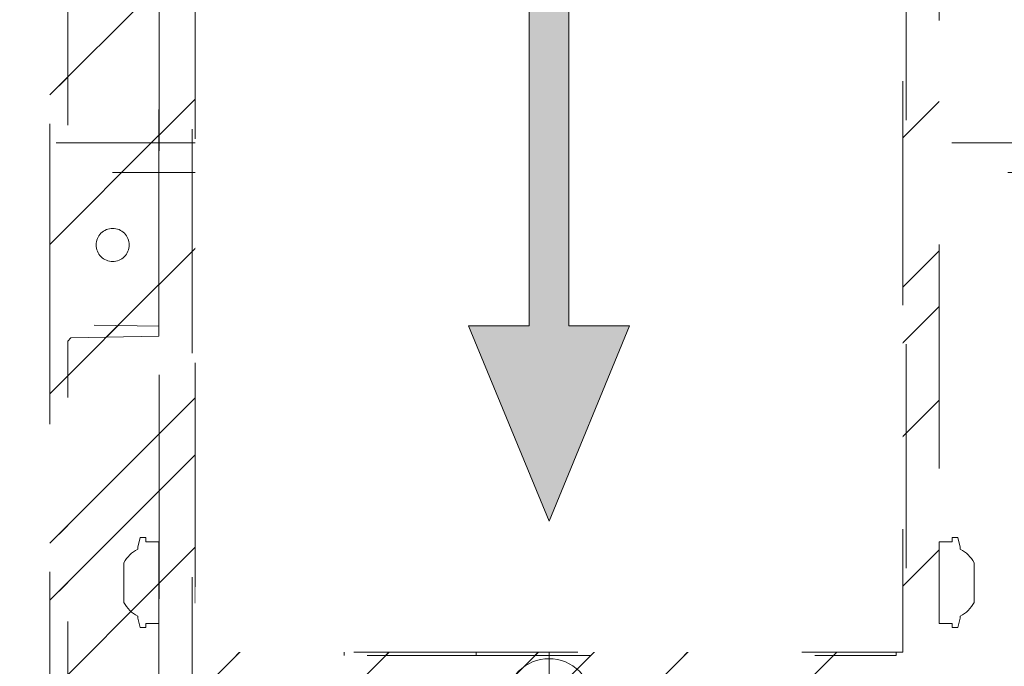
# Model space of a CAD drawing. Header units: inches. Extents: x -467 to -298, y -222 to 20.
# Tile 7 of 57: x -400.62 to -394.76, y 7.27 to 11.12. Entities that reach past the tile are written whole.
import ezdxf

# ---------------------------------------------------------------- set-up
doc = ezdxf.new("R2010")
doc.units = ezdxf.units.IN
doc.header["$LTSCALE"] = 32
doc.header["$MEASUREMENT"] = 0
doc.header["$PDMODE"] = 1
doc.header["$PDSIZE"] = -2
doc.linetypes.add('Dash Style-1', pattern=[0.083328, 0.041656, -0.041672])
for name, color, linetype, lineweight in [('Black', 7, 'Continuous', 18), ('DashLine', 7, 'Dash Style-1', 13), ('DashLineFill', 7, 'Dash Style-1', 13), ('Drawing', 7, 'Continuous', 18), ('Leg_Locator', 7, 'Continuous', 13), ('Metal-DeskStructure', 7, 'Continuous', 13), ('None', 7, 'Continuous', 18), ('SolidLine', 7, 'Continuous', 15)]:
    doc.layers.add(name, color=color, linetype=linetype, lineweight=lineweight)
pattern_1 = [(45, (0, 0), (-1.61301565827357, 1.935715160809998), []), (45, (-1.0608, 1.0608), (-0.4723460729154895, 0.4167612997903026), [])]

# ---------------------------------------------------------------- blocks, each defined once
blk = doc.blocks.new('Group-10')
at = {"layer": 'DashLine', "flags": 128}
blk.add_lwpolyline([(1.082677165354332, -8.267716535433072), (16.87007874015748, -8.267716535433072), (16.87007874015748, -23.26771653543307), (1.082677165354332, -23.26771653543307)], close=True, dxfattribs=at)
blk = doc.blocks.new('Group-11')
at = {"layer": 'DashLine', "flags": 128}
blk.add_lwpolyline([(1.082677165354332, -8.267716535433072), (16.87007874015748, -8.267716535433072), (16.87007874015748, -23.26771653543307), (1.082677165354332, -23.26771653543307)], close=True, dxfattribs=at)
blk = doc.blocks.new('Group-12')
at = {"layer": 'DashLine', "flags": 128}
blk.add_lwpolyline([(0.7480314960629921, -8.090551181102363), (17.20472440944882, -8.090551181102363), (17.20472440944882, -23.09055118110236), (0.7480314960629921, -23.09055118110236)], close=True, dxfattribs=at)
at = {"layer": 'None'}
for name in ['Group-10', 'Group-11']:
    blk.add_blockref(name, (0, 0), dxfattribs=at)
blk = doc.blocks.new('Group-13')
at = {"layer": 'None'}
blk.add_blockref('Group-12', (0, 0), dxfattribs=at)
blk = doc.blocks.new('SL Low Storage (2D)')
at = {"layer": 'None'}
blk.add_blockref('Group-13', (0, 0), dxfattribs=at)
at = {"layer": 'Drawing', "color": 0, "flags": 1}
for tag in ['Tag', 'Catalog', 'Option1', 'Option2', 'Option3', 'Option4', 'Option5', 'Option6', 'Option7', 'Option8', 'Option9', 'Option10', 'Option11', 'Option12', 'Custom', 'FinishGroup', 'Discount', 'Item2', 'Item3', 'Item6', 'Item9', 'Item10', 'Item12', 'Item13', 'Item16', 'Item19', 'Item20', 'Item21', 'Item22', 'Item23', 'Item24', 'Item25', 'Item8', 'Item18', 'Item1', 'Item4', 'Item5', 'Item7', 'Item11', 'Item14', 'Item15', 'Item17']:
    blk.add_attdef(tag, (-47.02492789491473, 4.938103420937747), '', height=0.007086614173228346, dxfattribs=at)
blk = doc.blocks.new('Group-35')
at = {"layer": 'DashLineFill', "linetype": 'Continuous', "lineweight": 13}
h = blk.add_hatch(dxfattribs=at)
h.set_pattern_fill('Steel', color=253, style=0, pattern_type=2)
h.set_pattern_definition(pattern_1)
h.paths.add_polyline_path([(-2.066929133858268, 1.397637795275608), (2.066929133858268, 1.397637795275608), (2.066929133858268, 0.1377952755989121), (2.106299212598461, 0.1377952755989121), (2.106299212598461, -0.1377952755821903), (2.066929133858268, -0.1377952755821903), (2.066929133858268, -5.275590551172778), (2.106299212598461, -5.275590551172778), (2.106299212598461, -5.55118110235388), (2.066929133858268, -5.55118110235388), (2.066929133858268, -5.82677165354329), (-2.066929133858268, -5.82677165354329), (-2.066929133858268, -5.55118110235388), (-2.106299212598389, -5.55118110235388), (-2.106299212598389, -5.275590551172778), (-2.066929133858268, -5.275590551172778), (-2.066929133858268, -0.1377952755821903), (-2.106299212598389, -0.1377952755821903), (-2.106299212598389, 0.1377952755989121), (-2.066929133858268, 0.1377952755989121)])
at = {"layer": 'DashLineFill', "flags": 128}
blk.add_lwpolyline([(-2.066929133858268, 1.397637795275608), (2.066929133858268, 1.397637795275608), (2.066929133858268, 0.1377952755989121), (2.106299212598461, 0.1377952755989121), (2.106299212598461, -0.1377952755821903), (2.066929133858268, -0.1377952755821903), (2.066929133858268, -5.275590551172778), (2.106299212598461, -5.275590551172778), (2.106299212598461, -5.55118110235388), (2.066929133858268, -5.55118110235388), (2.066929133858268, -5.82677165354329), (-2.066929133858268, -5.82677165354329), (-2.066929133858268, -5.55118110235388), (-2.106299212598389, -5.55118110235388), (-2.106299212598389, -5.275590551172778), (-2.066929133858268, -5.275590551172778), (-2.066929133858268, -0.1377952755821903), (-2.106299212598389, -0.1377952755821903), (-2.106299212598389, 0.1377952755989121), (-2.066929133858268, 0.1377952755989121)], close=True, dxfattribs=at)
at = {"layer": 'SolidLine', "flags": 128}
blk.add_lwpolyline([(-1.220472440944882, -5.826771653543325), (-1.220472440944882, -5.182588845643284), (-0.4330708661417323, -5.182588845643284), (-0.4330708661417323, -5.826771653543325)], dxfattribs=at)
blk = doc.blocks.new('TL14_upper_leg (2D)')
at = {"layer": 'SolidLine', "flags": 128}
for points in [[(-2.322834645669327, -5.150007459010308), (-2.401574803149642, -5.150007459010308), (-2.401574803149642, -5.125984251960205), (-2.434055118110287, -5.125984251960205), (-2.4493110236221, -5.182920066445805), (-2.4493110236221, -5.194495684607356, 0.1579749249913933), (-2.531479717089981, -5.27563011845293), (-2.531479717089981, -5.511771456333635, 0.1560270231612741), (-2.4493110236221, -5.592846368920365), (-2.4493110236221, -5.60448150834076), (-2.434055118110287, -5.66141732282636), (-2.401574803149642, -5.66141732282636), (-2.401574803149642, -5.637394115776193), (-2.322834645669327, -5.637394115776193)], [(2.322834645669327, -5.150007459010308), (2.401574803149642, -5.150007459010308), (2.401574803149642, -5.125984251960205), (2.434055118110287, -5.125984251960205), (2.4493110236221, -5.182920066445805), (2.4493110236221, -5.194495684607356, -0.1579749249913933), (2.531479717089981, -5.27563011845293), (2.531479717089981, -5.511771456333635, -0.1560270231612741), (2.4493110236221, -5.592846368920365), (2.4493110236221, -5.60448150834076), (2.434055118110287, -5.66141732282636), (2.401574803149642, -5.66141732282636), (2.401574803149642, -5.637394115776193), (2.322834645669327, -5.637394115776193)]]:
    blk.add_lwpolyline(points, format="xyb", close=True, dxfattribs=at)
at = {"layer": 'DashLine', "color": 7}
blk.add_blockref('Group-35', (0, 0), dxfattribs=at)
blk = doc.blocks.new('Group-38')
at = {"layer": 'DashLine'}
for p, q in [((0, 0.1181102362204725), (0, 0.3543307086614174)), ((-0.1181102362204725, 0), (-0.3543307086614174, 0)), ((0.1181102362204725, 0), (0.3543307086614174, 0)), ((0, -0.1181102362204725), (0, -0.3543307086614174))]:
    blk.add_line(p, q, dxfattribs=at)
at = {"layer": 'DashLine', "flags": 128}
blk.add_lwpolyline([(-0.2559055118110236, 1.780109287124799e-14), (-0.2546732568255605, 0.02508312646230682), (-0.2509883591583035, 0.04992468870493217), (-0.2448863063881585, 0.07428544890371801), (-0.2364258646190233, 0.09793079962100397), (-0.2256885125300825, 0.120633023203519), (-0.2127776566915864, 0.1421734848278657), (-0.1978176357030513, 0.1623447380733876), (-0.1809525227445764, 0.1809525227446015), (-0.1623447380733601, 0.1978176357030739), (-0.1421734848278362, 0.2127776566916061), (-0.1206330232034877, 0.2256885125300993), (-0.09793079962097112, 0.2364258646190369), (-0.07428544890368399, 0.2448863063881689), (-0.04992468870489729, 0.2509883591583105), (-0.02508312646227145, 0.254673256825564), (1.786716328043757e-14, 0.2559055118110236), (0.02508312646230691, 0.2546732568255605), (0.04992468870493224, 0.2509883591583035), (0.07428544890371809, 0.2448863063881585), (0.09793079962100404, 0.2364258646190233), (0.1206330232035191, 0.2256885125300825), (0.1421734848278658, 0.2127776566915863), (0.1623447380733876, 0.1978176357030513), (0.1809525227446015, 0.1809525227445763), (0.1978176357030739, 0.1623447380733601), (0.2127776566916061, 0.1421734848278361), (0.2256885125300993, 0.1206330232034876), (0.2364258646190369, 0.09793079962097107), (0.2448863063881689, 0.07428544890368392), (0.2509883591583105, 0.04992468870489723), (0.254673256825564, 0.02508312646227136), (0.2559055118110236, -1.785791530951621e-14), (0.2546732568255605, -0.02508312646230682), (0.2509883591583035, -0.04992468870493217), (0.2448863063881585, -0.07428544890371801), (0.2364258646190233, -0.09793079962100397), (0.2256885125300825, -0.120633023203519), (0.2127776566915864, -0.1421734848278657), (0.1978176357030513, -0.1623447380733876), (0.1809525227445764, -0.1809525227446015), (0.1623447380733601, -0.1978176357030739), (0.1421734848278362, -0.2127776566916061), (0.1206330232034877, -0.2256885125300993), (0.09793079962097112, -0.2364258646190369), (0.07428544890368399, -0.2448863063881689), (0.04992468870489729, -0.2509883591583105), (0.02508312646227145, -0.254673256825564), (-1.777195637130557e-14, -0.2559055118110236), (-0.02508312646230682, -0.2546732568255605), (-0.04992468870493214, -0.2509883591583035), (-0.07428544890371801, -0.2448863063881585), (-0.09793079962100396, -0.2364258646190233), (-0.120633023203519, -0.2256885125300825), (-0.1421734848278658, -0.2127776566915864), (-0.1623447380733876, -0.1978176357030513), (-0.1809525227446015, -0.1809525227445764), (-0.1978176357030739, -0.1623447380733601), (-0.2127776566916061, -0.1421734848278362), (-0.2256885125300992, -0.1206330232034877), (-0.2364258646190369, -0.09793079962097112), (-0.2448863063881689, -0.07428544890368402), (-0.2509883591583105, -0.04992468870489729), (-0.254673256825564, -0.02508312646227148)], close=True, dxfattribs=at)
blk = doc.blocks.new('Group-39')
at = {"layer": 'DashLine'}
for p, q in [((-0.0001991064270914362, 1.232283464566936), (-0.0001991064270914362, 1.468503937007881)), ((-0.1183093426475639, 1.114173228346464), (-0.3545298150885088, 1.114173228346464)), ((0.117911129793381, 1.114173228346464), (0.3541316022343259, 1.114173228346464)), ((-0.0001991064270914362, 0.9960629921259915), (-0.0001991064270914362, 0.7598425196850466))]:
    blk.add_line(p, q, dxfattribs=at)
at = {"layer": 'DashLine', "flags": 128}
blk.add_lwpolyline([(-0.2561046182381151, 1.1141732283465), (-0.2548723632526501, 1.139256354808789), (-0.2511874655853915, 1.164097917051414), (-0.2450854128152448, 1.188458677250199), (-0.2366249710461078, 1.212104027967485), (-0.2258876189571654, 1.234806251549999), (-0.2129767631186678, 1.256346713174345), (-0.1980167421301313, 1.276517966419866), (-0.1811516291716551, 1.295125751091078), (-0.1625438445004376, 1.311990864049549), (-0.1423725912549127, 1.32695088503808), (-0.1208321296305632, 1.339861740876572), (-0.0981299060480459, 1.350599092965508), (-0.07448455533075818, 1.359059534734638), (-0.05012379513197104, 1.365161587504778), (-0.02528223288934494, 1.368846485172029), (-0.0001991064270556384, 1.370078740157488), (0.02488402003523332, 1.368846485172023), (0.04972558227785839, 1.365161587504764), (0.07408634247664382, 1.359059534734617), (0.09773169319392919, 1.35059909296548), (0.1204339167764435, 1.339861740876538), (0.1419743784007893, 1.32695088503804), (0.1621456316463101, 1.311990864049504), (0.1807534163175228, 1.295125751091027), (0.1976185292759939, 1.27651796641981), (0.2125785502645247, 1.256346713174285), (0.2254894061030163, 1.234806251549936), (0.2362267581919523, 1.212104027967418), (0.2446871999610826, 1.188458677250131), (0.2507892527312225, 1.164097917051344), (0.2544741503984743, 1.139256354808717), (0.2557064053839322, 1.114173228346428), (0.2544741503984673, 1.089090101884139), (0.2507892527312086, 1.064248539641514), (0.2446871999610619, 1.039887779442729), (0.236226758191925, 1.016242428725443), (0.2254894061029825, 0.993540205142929), (0.2125785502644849, 0.9719997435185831), (0.1976185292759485, 0.9518284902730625), (0.1807534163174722, 0.9332207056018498), (0.1621456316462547, 0.9163555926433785), (0.1419743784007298, 0.9013955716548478), (0.1204339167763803, 0.8884847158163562), (0.09773169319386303, 0.8777473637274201), (0.0740863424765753, 0.8692869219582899), (0.04972558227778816, 0.8631848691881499), (0.02488402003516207, 0.8594999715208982), (-0.000199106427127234, 0.8582677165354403), (-0.02528223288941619, 0.8594999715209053), (-0.05012379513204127, 0.8631848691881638), (-0.0744845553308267, 0.8692869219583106), (-0.09812990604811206, 0.8777473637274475), (-0.1208321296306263, 0.88848471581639), (-0.1423725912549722, 0.9013955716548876), (-0.1625438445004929, 0.9163555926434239), (-0.1811516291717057, 0.9332207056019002), (-0.1980167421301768, 0.9518284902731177), (-0.2129767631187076, 0.9719997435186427), (-0.2258876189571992, 0.9935402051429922), (-0.2366249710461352, 1.016242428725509), (-0.2450854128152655, 1.039887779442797), (-0.2511874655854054, 1.064248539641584), (-0.2548723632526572, 1.089090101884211)], close=True, dxfattribs=at)
blk = doc.blocks.new('Group-40')
at = {"layer": 'DashLine'}
for p, q in [((0.0001991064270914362, 3.818897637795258), (0.0001991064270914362, 4.055118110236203)), ((-0.117911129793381, 3.700787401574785), (-0.3541316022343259, 3.700787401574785)), ((0.1183093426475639, 3.700787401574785), (0.3545298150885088, 3.700787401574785)), ((0.0001991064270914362, 3.582677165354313), (0.0001991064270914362, 3.346456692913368))]:
    blk.add_line(p, q, dxfattribs=at)
at = {"layer": 'DashLine', "flags": 128}
blk.add_lwpolyline([(-0.2557064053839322, 3.700787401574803), (-0.254474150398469, 3.725870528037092), (-0.2507892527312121, 3.750712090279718), (-0.2446871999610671, 3.775072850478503), (-0.2362267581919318, 3.798718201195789), (-0.2254894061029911, 3.821420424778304), (-0.2125785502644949, 3.842960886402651), (-0.1976185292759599, 3.863132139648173), (-0.180753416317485, 3.881739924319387), (-0.1621456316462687, 3.898605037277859), (-0.1419743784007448, 3.913565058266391), (-0.1204339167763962, 3.926475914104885), (-0.09773169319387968, 3.937213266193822), (-0.07408634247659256, 3.945673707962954), (-0.04972558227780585, 3.951775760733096), (-0.02488402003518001, 3.955460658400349), (0.0001991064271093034, 3.956692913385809), (0.02528223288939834, 3.955460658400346), (0.05012379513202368, 3.951775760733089), (0.07448455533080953, 3.945673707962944), (0.09812990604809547, 3.937213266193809), (0.1208321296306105, 3.926475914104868), (0.1423725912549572, 3.913565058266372), (0.1625438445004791, 3.898605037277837), (0.181151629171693, 3.881739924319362), (0.1980167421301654, 3.863132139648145), (0.2129767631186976, 3.842960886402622), (0.2258876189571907, 3.821420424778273), (0.2366249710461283, 3.798718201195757), (0.2450854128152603, 3.775072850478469), (0.2511874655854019, 3.750712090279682), (0.2548723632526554, 3.725870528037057), (0.2561046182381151, 3.700787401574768), (0.2548723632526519, 3.675704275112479), (0.251187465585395, 3.650862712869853), (0.24508541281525, 3.626501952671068), (0.2366249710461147, 3.602856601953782), (0.2258876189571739, 3.580154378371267), (0.2129767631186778, 3.55861391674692), (0.1980167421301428, 3.538442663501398), (0.1811516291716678, 3.519834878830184), (0.1625438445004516, 3.502969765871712), (0.1423725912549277, 3.488009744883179), (0.1208321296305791, 3.475098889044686), (0.09812990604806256, 3.464361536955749), (0.07448455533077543, 3.455901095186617), (0.05012379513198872, 3.449799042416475), (0.02528223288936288, 3.446114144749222), (0.0001991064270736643, 3.444881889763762), (-0.02488402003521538, 3.446114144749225), (-0.04972558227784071, 3.449799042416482), (-0.07408634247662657, 3.455901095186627), (-0.09773169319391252, 3.464361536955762), (-0.1204339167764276, 3.475098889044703), (-0.1419743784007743, 3.488009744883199), (-0.1621456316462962, 3.502969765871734), (-0.1807534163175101, 3.519834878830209), (-0.1976185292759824, 3.538442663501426), (-0.2125785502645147, 3.558613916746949), (-0.2254894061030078, 3.580154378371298), (-0.2362267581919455, 3.602856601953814), (-0.2446871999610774, 3.626501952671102), (-0.250789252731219, 3.650862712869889), (-0.2544741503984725, 3.675704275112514)], close=True, dxfattribs=at)
blk = doc.blocks.new('1BRPT9-Bracket (2D)')
at = {"layer": 'DashLineFill', "linetype": 'Continuous', "lineweight": 13}
h = blk.add_hatch(dxfattribs=at)
h.set_pattern_fill('Steel', color=253, style=0, pattern_type=2)
h.set_pattern_definition(pattern_1)
edge = h.paths.add_edge_path()
edge.add_arc((1.677931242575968, -8.488188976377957), 0.2519685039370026, 269.999999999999, 360.0000000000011)
edge.add_line((1.929899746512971, -8.488188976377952), (1.929899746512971, -7.480314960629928))
edge.add_line((1.929899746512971, -7.480314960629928), (2.323600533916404, -7.480314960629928))
edge.add_line((2.323600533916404, -7.480314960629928), (2.323600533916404, 7.461135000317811))
edge.add_line((2.323600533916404, 7.461135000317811), (1.929899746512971, 7.480314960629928))
edge.add_line((1.929899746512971, 7.480314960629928), (1.929899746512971, 8.488188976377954))
edge.add_arc((1.677931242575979, 8.488188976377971), 0.2519685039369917, 359.999999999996, 450.0000000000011)
edge.add_line((1.677931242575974, 8.740157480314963), (-2.32206875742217, 8.740157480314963))
edge.add_line((-2.32206875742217, 8.740157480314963), (-2.32206875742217, -8.74015748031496))
edge.add_line((-2.32206875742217, -8.74015748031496), (1.677931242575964, -8.74015748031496))
h = blk.add_hatch(dxfattribs=at)
h.set_pattern_fill('Steel', color=253, style=0, pattern_type=2)
h.set_pattern_definition(pattern_1)
h.paths.add_polyline_path([(-1.337816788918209, 3.001968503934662), (-1.329134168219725, 3.001541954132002), (-1.320535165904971, 3.000266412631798), (-1.31210259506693, 2.99815416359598), (-1.303917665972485, 2.995225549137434), (-1.296059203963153, 2.991508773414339), (-1.288602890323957, 2.987039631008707), (-1.281620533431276, 2.981861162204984), (-1.275179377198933, 2.97602323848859), (-1.269341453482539, 2.969582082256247), (-1.264162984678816, 2.962599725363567), (-1.259693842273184, 2.955143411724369), (-1.255977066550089, 2.947284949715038), (-1.253048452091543, 2.939100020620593), (-1.250936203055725, 2.930667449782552), (-1.249660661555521, 2.922068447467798), (-1.249234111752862, 2.913385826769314), (-1.249660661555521, 2.90470320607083), (-1.250936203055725, 2.896104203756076), (-1.253048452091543, 2.887671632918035), (-1.255977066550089, 2.87948670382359), (-1.259693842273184, 2.871628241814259), (-1.264162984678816, 2.864171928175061), (-1.269341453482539, 2.857189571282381), (-1.275179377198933, 2.850748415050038), (-1.281620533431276, 2.844910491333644), (-1.288602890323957, 2.839732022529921), (-1.296059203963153, 2.835262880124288), (-1.303917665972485, 2.831546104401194), (-1.31210259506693, 2.828617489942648), (-1.320535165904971, 2.82650524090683), (-1.329134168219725, 2.825229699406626), (-1.337816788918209, 2.824803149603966), (-1.346499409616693, 2.825229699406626), (-1.355098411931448, 2.82650524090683), (-1.363530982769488, 2.828617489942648), (-1.371715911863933, 2.831546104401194), (-1.379574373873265, 2.835262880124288), (-1.387030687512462, 2.839732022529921), (-1.394013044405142, 2.844910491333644), (-1.400454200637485, 2.850748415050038), (-1.40629212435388, 2.857189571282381), (-1.411470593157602, 2.864171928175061), (-1.415939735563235, 2.871628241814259), (-1.419656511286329, 2.87948670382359), (-1.422585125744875, 2.887671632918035), (-1.424697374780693, 2.896104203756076), (-1.425972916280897, 2.90470320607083), (-1.426399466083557, 2.913385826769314), (-1.425972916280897, 2.922068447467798), (-1.424697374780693, 2.930667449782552), (-1.422585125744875, 2.939100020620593), (-1.419656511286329, 2.947284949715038), (-1.415939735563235, 2.955143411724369), (-1.411470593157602, 2.962599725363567), (-1.40629212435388, 2.969582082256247), (-1.400454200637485, 2.97602323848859), (-1.394013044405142, 2.981861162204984), (-1.387030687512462, 2.987039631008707), (-1.379574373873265, 2.991508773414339), (-1.371715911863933, 2.995225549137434), (-1.363530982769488, 2.99815416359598), (-1.355098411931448, 3.000266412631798), (-1.346499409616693, 3.001541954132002)])
h = blk.add_hatch(dxfattribs=at)
h.set_pattern_fill('Steel', color=253, style=0, pattern_type=2)
h.set_pattern_definition(pattern_1)
h.paths.add_polyline_path([(1.339348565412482, 3.001968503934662), (1.348031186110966, 3.001541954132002), (1.35663018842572, 3.000266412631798), (1.365062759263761, 2.99815416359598), (1.373247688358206, 2.995225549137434), (1.381106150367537, 2.991508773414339), (1.388562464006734, 2.987039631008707), (1.395544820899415, 2.981861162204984), (1.401985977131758, 2.97602323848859), (1.407823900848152, 2.969582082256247), (1.413002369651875, 2.962599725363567), (1.417471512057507, 2.955143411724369), (1.421188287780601, 2.947284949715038), (1.424116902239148, 2.939100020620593), (1.426229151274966, 2.930667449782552), (1.42750469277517, 2.922068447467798), (1.427931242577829, 2.913385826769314), (1.42750469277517, 2.90470320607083), (1.426229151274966, 2.896104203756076), (1.424116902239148, 2.887671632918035), (1.421188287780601, 2.87948670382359), (1.417471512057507, 2.871628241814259), (1.413002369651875, 2.864171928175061), (1.407823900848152, 2.857189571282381), (1.401985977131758, 2.850748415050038), (1.395544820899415, 2.844910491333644), (1.388562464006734, 2.839732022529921), (1.381106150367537, 2.835262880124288), (1.373247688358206, 2.831546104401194), (1.365062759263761, 2.828617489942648), (1.35663018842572, 2.82650524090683), (1.348031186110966, 2.825229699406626), (1.339348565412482, 2.824803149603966), (1.330665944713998, 2.825229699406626), (1.322066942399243, 2.82650524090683), (1.313634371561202, 2.828617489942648), (1.305449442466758, 2.831546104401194), (1.297590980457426, 2.835262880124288), (1.290134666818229, 2.839732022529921), (1.283152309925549, 2.844910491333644), (1.276711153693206, 2.850748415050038), (1.270873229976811, 2.857189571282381), (1.265694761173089, 2.864171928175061), (1.261225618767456, 2.871628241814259), (1.257508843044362, 2.87948670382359), (1.254580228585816, 2.887671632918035), (1.252467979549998, 2.896104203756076), (1.251192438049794, 2.90470320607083), (1.250765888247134, 2.913385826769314), (1.251192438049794, 2.922068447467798), (1.252467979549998, 2.930667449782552), (1.254580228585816, 2.939100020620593), (1.257508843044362, 2.947284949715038), (1.261225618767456, 2.955143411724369), (1.265694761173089, 2.962599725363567), (1.270873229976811, 2.969582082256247), (1.276711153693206, 2.97602323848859), (1.283152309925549, 2.981861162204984), (1.290134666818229, 2.987039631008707), (1.297590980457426, 2.991508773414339), (1.305449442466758, 2.995225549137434), (1.313634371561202, 2.99815416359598), (1.322066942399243, 3.000266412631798), (1.330665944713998, 3.001541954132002)])
h = blk.add_hatch(dxfattribs=at)
h.set_pattern_fill('Steel', color=253, style=0, pattern_type=2)
h.set_pattern_definition(pattern_1)
h.paths.add_polyline_path([(-1.337816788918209, 0.6003937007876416), (-1.329134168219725, 0.599967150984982), (-1.320535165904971, 0.5986916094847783), (-1.31210259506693, 0.5965793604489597), (-1.303917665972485, 0.5936507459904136), (-1.296059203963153, 0.5899339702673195), (-1.288602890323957, 0.5854648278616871), (-1.281620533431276, 0.5802863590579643), (-1.275179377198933, 0.5744484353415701), (-1.269341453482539, 0.5680072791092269), (-1.264162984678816, 0.5610249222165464), (-1.259693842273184, 0.5535686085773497), (-1.255977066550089, 0.5457101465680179), (-1.253048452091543, 0.5375252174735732), (-1.250936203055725, 0.5290926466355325), (-1.249660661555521, 0.520493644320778), (-1.249234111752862, 0.511811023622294), (-1.249660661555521, 0.50312840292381), (-1.250936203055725, 0.4945294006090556), (-1.253048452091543, 0.4860968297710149), (-1.255977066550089, 0.4779119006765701), (-1.259693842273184, 0.4700534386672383), (-1.264162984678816, 0.4625971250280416), (-1.269341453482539, 0.4556147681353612), (-1.275179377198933, 0.449173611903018), (-1.281620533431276, 0.4433356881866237), (-1.288602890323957, 0.4381572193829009), (-1.296059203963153, 0.4336880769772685), (-1.303917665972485, 0.4299713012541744), (-1.31210259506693, 0.4270426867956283), (-1.320535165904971, 0.4249304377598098), (-1.329134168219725, 0.4236548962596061), (-1.337816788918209, 0.4232283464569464), (-1.346499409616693, 0.4236548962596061), (-1.355098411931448, 0.4249304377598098), (-1.363530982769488, 0.4270426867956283), (-1.371715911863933, 0.4299713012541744), (-1.379574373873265, 0.4336880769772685), (-1.387030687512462, 0.4381572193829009), (-1.394013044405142, 0.4433356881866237), (-1.400454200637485, 0.449173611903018), (-1.40629212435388, 0.4556147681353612), (-1.411470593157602, 0.4625971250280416), (-1.415939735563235, 0.4700534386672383), (-1.419656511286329, 0.4779119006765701), (-1.422585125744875, 0.4860968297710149), (-1.424697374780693, 0.4945294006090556), (-1.425972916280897, 0.50312840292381), (-1.426399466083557, 0.511811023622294), (-1.425972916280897, 0.520493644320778), (-1.424697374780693, 0.5290926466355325), (-1.422585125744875, 0.5375252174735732), (-1.419656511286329, 0.5457101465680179), (-1.415939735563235, 0.5535686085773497), (-1.411470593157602, 0.5610249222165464), (-1.40629212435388, 0.5680072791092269), (-1.400454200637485, 0.5744484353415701), (-1.394013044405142, 0.5802863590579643), (-1.387030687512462, 0.5854648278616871), (-1.379574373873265, 0.5899339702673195), (-1.371715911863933, 0.5936507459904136), (-1.363530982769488, 0.5965793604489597), (-1.355098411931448, 0.5986916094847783), (-1.346499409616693, 0.599967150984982)])
h = blk.add_hatch(dxfattribs=at)
h.set_pattern_fill('Steel', color=253, style=0, pattern_type=2)
h.set_pattern_definition(pattern_1)
h.paths.add_polyline_path([(1.339348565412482, 0.6003937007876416), (1.348031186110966, 0.599967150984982), (1.35663018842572, 0.5986916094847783), (1.365062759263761, 0.5965793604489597), (1.373247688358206, 0.5936507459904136), (1.381106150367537, 0.5899339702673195), (1.388562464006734, 0.5854648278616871), (1.395544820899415, 0.5802863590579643), (1.401985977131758, 0.5744484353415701), (1.407823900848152, 0.5680072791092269), (1.413002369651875, 0.5610249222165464), (1.417471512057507, 0.5535686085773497), (1.421188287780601, 0.5457101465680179), (1.424116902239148, 0.5375252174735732), (1.426229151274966, 0.5290926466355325), (1.42750469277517, 0.520493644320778), (1.427931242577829, 0.511811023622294), (1.42750469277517, 0.50312840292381), (1.426229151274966, 0.4945294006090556), (1.424116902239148, 0.4860968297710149), (1.421188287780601, 0.4779119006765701), (1.417471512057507, 0.4700534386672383), (1.413002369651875, 0.4625971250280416), (1.407823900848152, 0.4556147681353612), (1.401985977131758, 0.449173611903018), (1.395544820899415, 0.4433356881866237), (1.388562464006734, 0.4381572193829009), (1.381106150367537, 0.4336880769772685), (1.373247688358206, 0.4299713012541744), (1.365062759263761, 0.4270426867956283), (1.35663018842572, 0.4249304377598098), (1.348031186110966, 0.4236548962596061), (1.339348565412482, 0.4232283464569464), (1.330665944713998, 0.4236548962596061), (1.322066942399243, 0.4249304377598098), (1.313634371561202, 0.4270426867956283), (1.305449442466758, 0.4299713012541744), (1.297590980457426, 0.4336880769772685), (1.290134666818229, 0.4381572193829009), (1.283152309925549, 0.4433356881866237), (1.276711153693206, 0.449173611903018), (1.270873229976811, 0.4556147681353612), (1.265694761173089, 0.4625971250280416), (1.261225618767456, 0.4700534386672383), (1.257508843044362, 0.4779119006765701), (1.254580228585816, 0.4860968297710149), (1.252467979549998, 0.4945294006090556), (1.251192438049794, 0.50312840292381), (1.250765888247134, 0.511811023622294), (1.251192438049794, 0.520493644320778), (1.252467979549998, 0.5290926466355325), (1.254580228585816, 0.5375252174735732), (1.257508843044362, 0.5457101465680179), (1.261225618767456, 0.5535686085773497), (1.265694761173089, 0.5610249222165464), (1.270873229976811, 0.5680072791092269), (1.276711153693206, 0.5744484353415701), (1.283152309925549, 0.5802863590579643), (1.290134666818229, 0.5854648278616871), (1.297590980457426, 0.5899339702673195), (1.305449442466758, 0.5936507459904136), (1.313634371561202, 0.5965793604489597), (1.322066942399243, 0.5986916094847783), (1.330665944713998, 0.599967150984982)])
at = {"layer": 'DashLineFill'}
for p, q in [((-2.125218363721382, 8.740157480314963), (-2.125218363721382, -8.74015748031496)), ((2.126750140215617, 7.461135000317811), (2.126750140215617, -7.480314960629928))]:
    blk.add_line(p, q, dxfattribs=at)
at = {"layer": 'DashLineFill', "flags": 128}
blk.add_lwpolyline([(1.677931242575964, -8.74015748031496, 0.4142135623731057), (1.929899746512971, -8.488188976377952), (1.929899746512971, -7.480314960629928), (2.323600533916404, -7.480314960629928), (2.323600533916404, 7.461135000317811), (1.929899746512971, 7.480314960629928), (1.929899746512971, 8.488188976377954, 0.4142135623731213), (1.677931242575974, 8.740157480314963), (-2.32206875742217, 8.740157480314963), (-2.32206875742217, -8.74015748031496)], format="xyb", close=True, dxfattribs=at)
for points in [[(-1.337816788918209, 3.001968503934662), (-1.329134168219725, 3.001541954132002), (-1.320535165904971, 3.000266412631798), (-1.31210259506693, 2.99815416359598), (-1.303917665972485, 2.995225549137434), (-1.296059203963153, 2.991508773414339), (-1.288602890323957, 2.987039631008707), (-1.281620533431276, 2.981861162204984), (-1.275179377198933, 2.97602323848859), (-1.269341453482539, 2.969582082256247), (-1.264162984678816, 2.962599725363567), (-1.259693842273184, 2.955143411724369), (-1.255977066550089, 2.947284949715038), (-1.253048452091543, 2.939100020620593), (-1.250936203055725, 2.930667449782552), (-1.249660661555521, 2.922068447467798), (-1.249234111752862, 2.913385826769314), (-1.249660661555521, 2.90470320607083), (-1.250936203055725, 2.896104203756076), (-1.253048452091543, 2.887671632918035), (-1.255977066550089, 2.87948670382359), (-1.259693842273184, 2.871628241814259), (-1.264162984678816, 2.864171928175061), (-1.269341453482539, 2.857189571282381), (-1.275179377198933, 2.850748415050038), (-1.281620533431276, 2.844910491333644), (-1.288602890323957, 2.839732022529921), (-1.296059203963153, 2.835262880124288), (-1.303917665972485, 2.831546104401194), (-1.31210259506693, 2.828617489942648), (-1.320535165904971, 2.82650524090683), (-1.329134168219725, 2.825229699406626), (-1.337816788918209, 2.824803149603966), (-1.346499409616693, 2.825229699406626), (-1.355098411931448, 2.82650524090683), (-1.363530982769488, 2.828617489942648), (-1.371715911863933, 2.831546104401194), (-1.379574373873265, 2.835262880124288), (-1.387030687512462, 2.839732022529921), (-1.394013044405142, 2.844910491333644), (-1.400454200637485, 2.850748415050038), (-1.40629212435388, 2.857189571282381), (-1.411470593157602, 2.864171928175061), (-1.415939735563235, 2.871628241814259), (-1.419656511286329, 2.87948670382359), (-1.422585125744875, 2.887671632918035), (-1.424697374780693, 2.896104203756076), (-1.425972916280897, 2.90470320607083), (-1.426399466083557, 2.913385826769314), (-1.425972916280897, 2.922068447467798), (-1.424697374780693, 2.930667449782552), (-1.422585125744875, 2.939100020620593), (-1.419656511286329, 2.947284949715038), (-1.415939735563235, 2.955143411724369), (-1.411470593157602, 2.962599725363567), (-1.40629212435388, 2.969582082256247), (-1.400454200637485, 2.97602323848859), (-1.394013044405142, 2.981861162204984), (-1.387030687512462, 2.987039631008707), (-1.379574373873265, 2.991508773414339), (-1.371715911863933, 2.995225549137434), (-1.363530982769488, 2.99815416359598), (-1.355098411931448, 3.000266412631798), (-1.346499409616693, 3.001541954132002)], [(1.339348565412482, 3.001968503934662), (1.348031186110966, 3.001541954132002), (1.35663018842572, 3.000266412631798), (1.365062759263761, 2.99815416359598), (1.373247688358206, 2.995225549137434), (1.381106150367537, 2.991508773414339), (1.388562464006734, 2.987039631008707), (1.395544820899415, 2.981861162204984), (1.401985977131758, 2.97602323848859), (1.407823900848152, 2.969582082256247), (1.413002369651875, 2.962599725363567), (1.417471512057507, 2.955143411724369), (1.421188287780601, 2.947284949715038), (1.424116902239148, 2.939100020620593), (1.426229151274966, 2.930667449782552), (1.42750469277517, 2.922068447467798), (1.427931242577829, 2.913385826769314), (1.42750469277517, 2.90470320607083), (1.426229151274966, 2.896104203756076), (1.424116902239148, 2.887671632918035), (1.421188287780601, 2.87948670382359), (1.417471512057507, 2.871628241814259), (1.413002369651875, 2.864171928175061), (1.407823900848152, 2.857189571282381), (1.401985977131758, 2.850748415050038), (1.395544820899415, 2.844910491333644), (1.388562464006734, 2.839732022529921), (1.381106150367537, 2.835262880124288), (1.373247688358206, 2.831546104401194), (1.365062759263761, 2.828617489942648), (1.35663018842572, 2.82650524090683), (1.348031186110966, 2.825229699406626), (1.339348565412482, 2.824803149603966), (1.330665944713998, 2.825229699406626), (1.322066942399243, 2.82650524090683), (1.313634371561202, 2.828617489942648), (1.305449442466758, 2.831546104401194), (1.297590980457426, 2.835262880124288), (1.290134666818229, 2.839732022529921), (1.283152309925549, 2.844910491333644), (1.276711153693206, 2.850748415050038), (1.270873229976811, 2.857189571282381), (1.265694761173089, 2.864171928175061), (1.261225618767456, 2.871628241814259), (1.257508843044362, 2.87948670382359), (1.254580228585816, 2.887671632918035), (1.252467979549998, 2.896104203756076), (1.251192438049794, 2.90470320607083), (1.250765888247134, 2.913385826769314), (1.251192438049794, 2.922068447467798), (1.252467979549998, 2.930667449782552), (1.254580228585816, 2.939100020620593), (1.257508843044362, 2.947284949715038), (1.261225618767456, 2.955143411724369), (1.265694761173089, 2.962599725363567), (1.270873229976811, 2.969582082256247), (1.276711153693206, 2.97602323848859), (1.283152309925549, 2.981861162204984), (1.290134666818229, 2.987039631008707), (1.297590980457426, 2.991508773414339), (1.305449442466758, 2.995225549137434), (1.313634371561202, 2.99815416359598), (1.322066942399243, 3.000266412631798), (1.330665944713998, 3.001541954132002)], [(-1.337816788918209, 0.6003937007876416), (-1.329134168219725, 0.599967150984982), (-1.320535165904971, 0.5986916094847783), (-1.31210259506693, 0.5965793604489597), (-1.303917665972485, 0.5936507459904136), (-1.296059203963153, 0.5899339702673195), (-1.288602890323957, 0.5854648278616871), (-1.281620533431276, 0.5802863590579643), (-1.275179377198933, 0.5744484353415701), (-1.269341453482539, 0.5680072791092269), (-1.264162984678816, 0.5610249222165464), (-1.259693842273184, 0.5535686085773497), (-1.255977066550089, 0.5457101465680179), (-1.253048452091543, 0.5375252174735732), (-1.250936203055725, 0.5290926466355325), (-1.249660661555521, 0.520493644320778), (-1.249234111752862, 0.511811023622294), (-1.249660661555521, 0.50312840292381), (-1.250936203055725, 0.4945294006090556), (-1.253048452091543, 0.4860968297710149), (-1.255977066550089, 0.4779119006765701), (-1.259693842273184, 0.4700534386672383), (-1.264162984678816, 0.4625971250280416), (-1.269341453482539, 0.4556147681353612), (-1.275179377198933, 0.449173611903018), (-1.281620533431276, 0.4433356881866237), (-1.288602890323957, 0.4381572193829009), (-1.296059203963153, 0.4336880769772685), (-1.303917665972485, 0.4299713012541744), (-1.31210259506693, 0.4270426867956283), (-1.320535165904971, 0.4249304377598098), (-1.329134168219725, 0.4236548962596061), (-1.337816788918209, 0.4232283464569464), (-1.346499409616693, 0.4236548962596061), (-1.355098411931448, 0.4249304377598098), (-1.363530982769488, 0.4270426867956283), (-1.371715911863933, 0.4299713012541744), (-1.379574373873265, 0.4336880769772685), (-1.387030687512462, 0.4381572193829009), (-1.394013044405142, 0.4433356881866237), (-1.400454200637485, 0.449173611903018), (-1.40629212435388, 0.4556147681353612), (-1.411470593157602, 0.4625971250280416), (-1.415939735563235, 0.4700534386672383), (-1.419656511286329, 0.4779119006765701), (-1.422585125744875, 0.4860968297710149), (-1.424697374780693, 0.4945294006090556), (-1.425972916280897, 0.50312840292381), (-1.426399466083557, 0.511811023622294), (-1.425972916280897, 0.520493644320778), (-1.424697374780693, 0.5290926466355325), (-1.422585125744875, 0.5375252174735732), (-1.419656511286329, 0.5457101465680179), (-1.415939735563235, 0.5535686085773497), (-1.411470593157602, 0.5610249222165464), (-1.40629212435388, 0.5680072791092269), (-1.400454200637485, 0.5744484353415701), (-1.394013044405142, 0.5802863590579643), (-1.387030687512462, 0.5854648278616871), (-1.379574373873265, 0.5899339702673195), (-1.371715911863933, 0.5936507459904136), (-1.363530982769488, 0.5965793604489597), (-1.355098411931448, 0.5986916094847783), (-1.346499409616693, 0.599967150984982)], [(1.339348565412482, 0.6003937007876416), (1.348031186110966, 0.599967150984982), (1.35663018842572, 0.5986916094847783), (1.365062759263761, 0.5965793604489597), (1.373247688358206, 0.5936507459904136), (1.381106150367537, 0.5899339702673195), (1.388562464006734, 0.5854648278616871), (1.395544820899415, 0.5802863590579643), (1.401985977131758, 0.5744484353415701), (1.407823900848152, 0.5680072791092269), (1.413002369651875, 0.5610249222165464), (1.417471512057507, 0.5535686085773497), (1.421188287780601, 0.5457101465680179), (1.424116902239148, 0.5375252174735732), (1.426229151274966, 0.5290926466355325), (1.42750469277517, 0.520493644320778), (1.427931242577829, 0.511811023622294), (1.42750469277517, 0.50312840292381), (1.426229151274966, 0.4945294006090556), (1.424116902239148, 0.4860968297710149), (1.421188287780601, 0.4779119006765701), (1.417471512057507, 0.4700534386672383), (1.413002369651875, 0.4625971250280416), (1.407823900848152, 0.4556147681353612), (1.401985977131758, 0.449173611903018), (1.395544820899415, 0.4433356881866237), (1.388562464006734, 0.4381572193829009), (1.381106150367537, 0.4336880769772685), (1.373247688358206, 0.4299713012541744), (1.365062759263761, 0.4270426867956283), (1.35663018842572, 0.4249304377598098), (1.348031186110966, 0.4236548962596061), (1.339348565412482, 0.4232283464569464), (1.330665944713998, 0.4236548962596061), (1.322066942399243, 0.4249304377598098), (1.313634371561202, 0.4270426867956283), (1.305449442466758, 0.4299713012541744), (1.297590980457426, 0.4336880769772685), (1.290134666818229, 0.4381572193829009), (1.283152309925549, 0.4433356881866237), (1.276711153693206, 0.449173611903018), (1.270873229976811, 0.4556147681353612), (1.265694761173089, 0.4625971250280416), (1.261225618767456, 0.4700534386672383), (1.257508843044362, 0.4779119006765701), (1.254580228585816, 0.4860968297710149), (1.252467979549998, 0.4945294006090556), (1.251192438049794, 0.50312840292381), (1.250765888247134, 0.511811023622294), (1.251192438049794, 0.520493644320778), (1.252467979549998, 0.5290926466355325), (1.254580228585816, 0.5375252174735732), (1.257508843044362, 0.5457101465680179), (1.261225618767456, 0.5535686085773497), (1.265694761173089, 0.5610249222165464), (1.270873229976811, 0.5680072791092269), (1.276711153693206, 0.5744484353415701), (1.283152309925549, 0.5802863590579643), (1.290134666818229, 0.5854648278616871), (1.297590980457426, 0.5899339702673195), (1.305449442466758, 0.5936507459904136), (1.313634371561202, 0.5965793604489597), (1.322066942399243, 0.5986916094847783), (1.330665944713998, 0.599967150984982)]]:
    blk.add_lwpolyline(points, close=True, dxfattribs=at)
at = {"layer": 'DashLineFill', "linetype": 'Continuous', "lineweight": 5}
for p in [(0.0001991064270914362, 3.700787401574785), (0.0001991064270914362, 1.114173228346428)]:
    blk.add_point(p, dxfattribs=at)
at = {"layer": 'Metal-DeskStructure', "color": 7}
for name in ['Group-40', 'Group-39', 'Group-38']:
    blk.add_blockref(name, (0, 0), dxfattribs=at)
blk = doc.blocks.new('1BRPT8_Cover (2D)')
at = {"layer": 'DashLineFill', "linetype": 'Continuous', "lineweight": 13}
h = blk.add_hatch(dxfattribs=at)
h.set_pattern_fill('Steel', color=253, style=0, pattern_type=2)
h.set_pattern_definition(pattern_1)
h.paths.add_polyline_path([(-1.594488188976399, -8.763779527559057), (-2.322834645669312, -8.763779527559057), (-2.322834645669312, -8.751066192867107), (-2.826068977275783, -8.742282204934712), (-2.866441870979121, -8.70280193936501), (-2.866441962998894, -6.672971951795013), (-2.84717538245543, -6.653289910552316), (-2.322834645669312, -6.644137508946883), (-2.322834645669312, -6.584208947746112), (-2.847175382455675, -6.575056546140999), (-2.866441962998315, -6.555374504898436), (-2.866441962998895, -4.468247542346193), (-2.847175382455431, -4.448565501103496), (-2.322834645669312, -4.439413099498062), (-2.322834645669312, -4.37948453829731), (-2.847175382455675, -4.370332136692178), (-2.866441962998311, -4.350650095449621), (-2.866441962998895, -2.263523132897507), (-2.847175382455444, -2.243841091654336), (-2.322834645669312, -2.234688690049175), (-2.322834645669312, -2.174760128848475), (-2.847175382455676, -2.165607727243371), (-2.866441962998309, -2.145925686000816), (-2.866441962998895, -0.05879872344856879), (-2.847175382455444, -0.03911668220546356), (-2.322834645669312, -0.02996428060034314), (-2.322834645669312, 0.02996428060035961), (-2.847175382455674, 0.03911668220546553), (-2.866441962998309, 0.05879872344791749), (-2.866441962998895, 2.145925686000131), (-2.847175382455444, 2.165607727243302), (-2.322834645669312, 2.174760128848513), (-2.322834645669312, 2.234688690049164), (-2.847175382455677, 2.243841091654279), (-2.866441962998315, 2.263523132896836), (-2.866441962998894, 4.350650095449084), (-2.84717538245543, 4.37033213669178), (-2.322834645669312, 4.379484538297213), (-2.322834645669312, 4.439413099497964), (-2.847175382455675, 4.448565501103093), (-2.866441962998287, 4.46824754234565), (-2.865499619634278, 6.55537450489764), (-2.84717538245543, 6.575056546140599), (-2.322834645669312, 6.584208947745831), (-2.322834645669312, 6.644137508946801), (-2.847175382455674, 6.653289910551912), (-2.866441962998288, 6.672971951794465), (-2.866441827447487, 8.702801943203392), (-2.826068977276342, 8.742282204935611), (-1.594488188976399, 8.763779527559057), (-1.594488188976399, 8.858267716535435), (-2.97244094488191, 8.858267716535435), (-2.97244094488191, -8.858267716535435), (-1.594488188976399, -8.858267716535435)])
h = blk.add_hatch(dxfattribs=at)
h.set_pattern_fill('Steel', color=253, style=0, pattern_type=2)
h.set_pattern_definition(pattern_1)
h.paths.add_polyline_path([(-2.322834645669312, 8.858267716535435), (-2.322834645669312, -8.858267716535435), (-2.97244094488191, -8.858267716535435), (-2.97244094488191, 8.858267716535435)])
at = {"layer": 'DashLineFill', "flags": 128}
for points in [[(-1.594488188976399, -8.763779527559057), (-2.322834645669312, -8.763779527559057), (-2.322834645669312, -8.751066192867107), (-2.826068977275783, -8.742282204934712), (-2.866441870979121, -8.70280193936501), (-2.866441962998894, -6.672971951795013), (-2.84717538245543, -6.653289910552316), (-2.322834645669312, -6.644137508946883), (-2.322834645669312, -6.584208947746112), (-2.847175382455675, -6.575056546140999), (-2.866441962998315, -6.555374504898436), (-2.866441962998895, -4.468247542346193), (-2.847175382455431, -4.448565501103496), (-2.322834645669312, -4.439413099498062), (-2.322834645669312, -4.37948453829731), (-2.847175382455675, -4.370332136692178), (-2.866441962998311, -4.350650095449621), (-2.866441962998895, -2.263523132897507), (-2.847175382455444, -2.243841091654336), (-2.322834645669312, -2.234688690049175), (-2.322834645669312, -2.174760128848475), (-2.847175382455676, -2.165607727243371), (-2.866441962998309, -2.145925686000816), (-2.866441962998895, -0.05879872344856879), (-2.847175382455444, -0.03911668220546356), (-2.322834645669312, -0.02996428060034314), (-2.322834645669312, 0.02996428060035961), (-2.847175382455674, 0.03911668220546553), (-2.866441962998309, 0.05879872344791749), (-2.866441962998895, 2.145925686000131), (-2.847175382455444, 2.165607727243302), (-2.322834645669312, 2.174760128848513), (-2.322834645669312, 2.234688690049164), (-2.847175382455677, 2.243841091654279), (-2.866441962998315, 2.263523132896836), (-2.866441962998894, 4.350650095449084), (-2.84717538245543, 4.37033213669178), (-2.322834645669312, 4.379484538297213), (-2.322834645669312, 4.439413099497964), (-2.847175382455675, 4.448565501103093), (-2.866441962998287, 4.46824754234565), (-2.865499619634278, 6.55537450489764), (-2.84717538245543, 6.575056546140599), (-2.322834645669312, 6.584208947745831), (-2.322834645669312, 6.644137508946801), (-2.847175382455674, 6.653289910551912), (-2.866441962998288, 6.672971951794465), (-2.866441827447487, 8.702801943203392), (-2.826068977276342, 8.742282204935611), (-1.594488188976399, 8.763779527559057), (-1.594488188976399, 8.858267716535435), (-2.97244094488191, 8.858267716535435), (-2.97244094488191, -8.858267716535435), (-1.594488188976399, -8.858267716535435)], [(-2.322834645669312, 8.858267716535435), (-2.322834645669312, -8.858267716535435), (-2.97244094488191, -8.858267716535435), (-2.97244094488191, 8.858267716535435)]]:
    blk.add_lwpolyline(points, close=True, dxfattribs=at)
at = {"layer": 'SolidLine', "flags": 128}
blk.add_lwpolyline([(-2.500000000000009, 2.718503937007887), (-2.500473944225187, 2.708856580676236), (-2.501891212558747, 2.699302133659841), (-2.504238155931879, 2.68993261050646), (-2.507492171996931, 2.680838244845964), (-2.511621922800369, 2.672106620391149), (-2.516587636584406, 2.663821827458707), (-2.522341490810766, 2.656063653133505), (-2.528828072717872, 2.648906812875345), (-2.535984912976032, 2.642420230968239), (-2.543743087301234, 2.636666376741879), (-2.552027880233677, 2.631700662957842), (-2.560759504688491, 2.627570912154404), (-2.569853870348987, 2.624316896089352), (-2.579223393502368, 2.621969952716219), (-2.588777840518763, 2.620552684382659), (-2.598425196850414, 2.620078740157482), (-2.608072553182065, 2.620552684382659), (-2.61762700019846, 2.621969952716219), (-2.626996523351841, 2.624316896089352), (-2.636090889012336, 2.627570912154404), (-2.644822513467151, 2.631700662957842), (-2.653107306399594, 2.636666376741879), (-2.660865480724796, 2.642420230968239), (-2.668022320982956, 2.648906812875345), (-2.674508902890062, 2.656063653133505), (-2.680262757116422, 2.663821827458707), (-2.685228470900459, 2.672106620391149), (-2.689358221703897, 2.680838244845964), (-2.692612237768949, 2.68993261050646), (-2.694959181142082, 2.699302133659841), (-2.696376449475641, 2.708856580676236), (-2.696850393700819, 2.718503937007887), (-2.696376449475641, 2.728151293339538), (-2.694959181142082, 2.737705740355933), (-2.692612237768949, 2.747075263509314), (-2.689358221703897, 2.756169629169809), (-2.685228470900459, 2.764901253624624), (-2.680262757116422, 2.773186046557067), (-2.674508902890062, 2.780944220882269), (-2.668022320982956, 2.788101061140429), (-2.660865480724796, 2.794587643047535), (-2.653107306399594, 2.800341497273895), (-2.644822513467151, 2.805307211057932), (-2.636090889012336, 2.80943696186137), (-2.626996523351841, 2.812690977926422), (-2.61762700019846, 2.815037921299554), (-2.608072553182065, 2.816455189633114), (-2.598425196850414, 2.816929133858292), (-2.588777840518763, 2.816455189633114), (-2.579223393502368, 2.815037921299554), (-2.569853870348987, 2.812690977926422), (-2.560759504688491, 2.80943696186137), (-2.552027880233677, 2.805307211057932), (-2.543743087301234, 2.800341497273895), (-2.535984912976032, 2.794587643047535), (-2.528828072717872, 2.788101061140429), (-2.522341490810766, 2.780944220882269), (-2.516587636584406, 2.773186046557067), (-2.511621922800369, 2.764901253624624), (-2.507492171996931, 2.756169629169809), (-2.504238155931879, 2.747075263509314), (-2.501891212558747, 2.737705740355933), (-2.500473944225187, 2.728151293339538)], close=True, dxfattribs=at)
blk = doc.blocks.new('SlateLegLocator-R3')
at = {"color": 255, "linetype": 'Dash Style-1', "lineweight": 5}
blk.add_wipeout([(-2.106299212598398, 1.3779527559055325), (2.1062992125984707, 1.3779527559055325), (2.1062992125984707, -5.807086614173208), (-2.106299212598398, -5.807086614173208)], dxfattribs=at).dxf.layer = 'Black'
at = {"layer": 'Leg_Locator', "linetype": 'Continuous', "lineweight": 0, "true_color": 0xff0000}
h = blk.add_hatch(color=1, dxfattribs=at)
edge = h.paths.add_edge_path()
edge.add_line((3.580687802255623e-14, -5.0275590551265), (-0.4794678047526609, -3.866141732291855))
edge.add_line((-0.4794678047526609, -3.866141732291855), (-0.1181102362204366, -3.866141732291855))
edge.add_line((-0.1181102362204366, -3.866141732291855), (-0.1181102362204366, -1.37222430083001))
edge.add_arc((3.581857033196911e-14, -0.1574803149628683), 1.220472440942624, 264.4465558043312, 275.5534441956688)
edge.add_line((0.1181102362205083, -1.37222430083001), (0.1181102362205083, -3.866141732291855))
edge.add_line((0.1181102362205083, -3.866141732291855), (0.4794678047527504, -3.866141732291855))
edge.add_line((0.4794678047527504, -3.866141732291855), (3.58046925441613e-14, -5.0275590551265))
at = {"layer": 'Black', "linetype": 'Dash Style-1', "lineweight": 5, "flags": 128}
blk.add_lwpolyline([(-2.106299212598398, 1.377952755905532), (2.10629921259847, 1.377952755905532), (2.10629921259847, -5.807086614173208), (-2.106299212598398, -5.807086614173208)], close=True, dxfattribs=at)
at = {"layer": 'Leg_Locator', "flags": 128}
blk.add_lwpolyline([(3.580687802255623e-14, -5.0275590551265), (-0.4794678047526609, -3.866141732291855), (-0.1181102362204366, -3.866141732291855), (-0.1181102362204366, -1.37222430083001, 0.04850091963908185), (0.1181102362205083, -1.37222430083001), (0.1181102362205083, -3.866141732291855), (0.4794678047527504, -3.866141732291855)], format="xyb", close=True, dxfattribs=at)
blk = doc.blocks.new('Group-59')
at = {"layer": 'None', "color": 7}
for name, p in [('1BRPT8_Cover (2D)', (7.862204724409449, -11.41732283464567)), ('1BRPT9-Bracket (2D)', (7.862204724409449, -11.41732283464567)), ('TL14_upper_leg (2D)', (7.862204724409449, -5.31496062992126))]:
    blk.add_blockref(name, p, dxfattribs=at)
blk.add_blockref('SlateLegLocator-R3', (7.862204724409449, -5.31496062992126), dxfattribs=at)
blk = doc.blocks.new('Group-61')
at = {"layer": 'None'}
blk.add_blockref('Group-59', (0, 0), dxfattribs=at)
blk = doc.blocks.new('SL Credenza Desk Top (2D)')
at = {"layer": 'None'}
blk.add_blockref('Group-61', (0, 0), dxfattribs=at)
at = {"layer": 'Drawing', "color": 0, "flags": 1}
for tag in ['Tag', 'Catalog', 'Option1', 'Option2', 'Option3', 'Option4', 'Option5', 'Option6', 'Option7', 'Option8', 'Option9', 'Option10', 'Option11', 'Option12', 'Custom', 'FinishGroup', 'Discount', 'Item2', 'Item3', 'Item6', 'Item9', 'Item10', 'Item12', 'Item13', 'Item16', 'Item19', 'Item20', 'Item21', 'Item22', 'Item23', 'Item24', 'Item25', 'Item8', 'Item18', 'Item1', 'Item4', 'Item5', 'Item7', 'Item11', 'Item14', 'Item15', 'Item17']:
    blk.add_attdef(tag, (-45.8715836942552, 8.953742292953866), '', height=0.007086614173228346, dxfattribs=at)

msp = doc.modelspace()

# ---------------------------------------------------------------- block references
at = {"layer": 'Drawing'}
msp.add_blockref('SL Low Storage (2D)', (-406.4842519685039, 18.4763779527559), dxfattribs=at)

# ---------------------------------------------------------------- next in the draw order: block references
msp.add_blockref('SL Credenza Desk Top (2D)', (-405.3309077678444, 18.47637795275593), dxfattribs=at)

doc.saveas('drawing.dxf')
